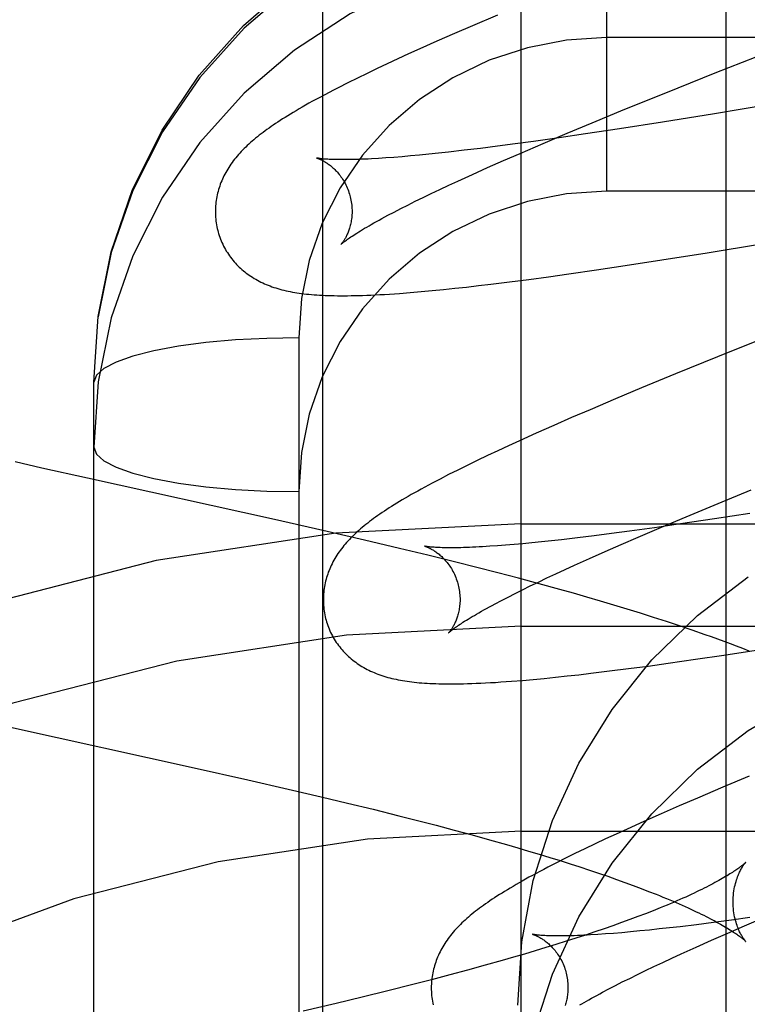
# Model space of a CAD drawing. Header units: inches. Extents: x 0 to 245, y 0 to 158.
# Tile 49 of 159: x 75.361 to 75.468, y 78.04 to 78.184. Entities that reach past the tile are written whole.
import ezdxf

# ---------------------------------------------------------------- set-up
doc = ezdxf.new("R2010")
doc.units = ezdxf.units.IN
doc.header["$LTSCALE"] = 13.466196
doc.header["$MEASUREMENT"] = 0
doc.linetypes.add('HIDDEN', pattern=[0.2, 0.1, -0.1])
doc.layers.add('DEFAULT_2', color=8, linetype='HIDDEN')
doc.layers.add('MAIN_OR_RIGHT_DOOR_ASSEMBLY', color=7, linetype='CONTINUOUS')

msp = doc.modelspace()

# ---------------------------------------------------------------- linework, layer by layer
at = {"layer": 'DEFAULT_2', "color": 8, "linetype": 'HIDDEN'}
for p, q in [((75.46447, 74.70625), (75.46447, 80.26675)), ((75.43447, 74.73625), (75.43447, 80.23675)), ((75.44697, 78.20508), (75.44697, 78.15908)), ((75.43098, 78.18486), (75.42734, 78.18331)), ((75.42734, 78.18331), (75.4247, 78.18216)), ((75.42213, 78.18103), (75.41963, 78.17991)), ((75.4247, 78.18216), (75.42213, 78.18103)), ((75.92197, 78.18157), (75.44697, 78.18157)), ((75.41963, 78.17991), (75.41801, 78.17918)), ((75.46285, 78.1764), (75.47252, 78.18022)), ((75.41643, 78.17845), (75.41489, 78.17773)), ((75.41801, 78.17918), (75.41643, 78.17845)), ((75.4134, 78.17703), (75.41194, 78.17633)), ((75.41489, 78.17773), (75.4134, 78.17703)), ((75.41051, 78.17563), (75.40911, 78.17494)), ((75.41194, 78.17633), (75.41051, 78.17563)), ((75.45561, 78.1735), (75.46285, 78.1764)), ((75.40911, 78.17494), (75.40772, 78.17423)), ((75.44964, 78.17107), (75.45561, 78.1735)), ((75.44487, 78.16911), (75.44964, 78.17107)), ((75.47284, 78.17211), (75.46272, 78.17042)), ((75.46272, 78.17042), (75.45513, 78.1692)), ((75.44121, 78.16758), (75.44487, 78.16911)), ((75.44887, 78.16822), (75.44386, 78.16746)), ((75.45513, 78.1692), (75.44887, 78.16822)), ((75.44001, 78.1669), (75.43629, 78.16637)), ((75.43768, 78.16608), (75.44121, 78.16758)), ((75.44386, 78.16746), (75.44001, 78.1669)), ((75.42613, 78.16507), (75.42385, 78.1648)), ((75.42853, 78.16535), (75.42613, 78.16507)), ((75.43102, 78.16567), (75.42853, 78.16535)), ((75.43361, 78.16601), (75.43102, 78.16567)), ((75.43629, 78.16637), (75.43361, 78.16601)), ((75.43431, 78.16463), (75.43768, 78.16608)), ((75.41469, 78.16396), (75.41361, 78.16389)), ((75.41584, 78.16404), (75.41469, 78.16396)), ((75.41704, 78.16414), (75.41584, 78.16404)), ((75.41829, 78.16425), (75.41704, 78.16414)), ((75.4196, 78.16437), (75.41829, 78.16425)), ((75.42097, 78.1645), (75.4196, 78.16437)), ((75.42238, 78.16465), (75.42097, 78.1645)), ((75.42385, 78.1648), (75.42238, 78.16465)), ((75.42956, 78.16255), (75.43189, 78.16358)), ((75.43189, 78.16358), (75.43431, 78.16463)), ((75.42734, 78.16155), (75.42956, 78.16255)), ((75.42522, 78.16058), (75.42734, 78.16155)), ((75.42132, 78.15875), (75.42257, 78.15935)), ((75.42257, 78.15935), (75.42387, 78.15996)), ((75.42387, 78.15996), (75.42522, 78.16058)), ((75.41897, 78.15761), (75.42012, 78.15817)), ((75.42012, 78.15817), (75.42132, 78.15875)), ((75.92197, 78.15908), (75.44697, 78.15908)), ((75.41587, 78.15604), (75.41685, 78.15654)), ((75.41685, 78.15654), (75.41788, 78.15707)), ((75.41788, 78.15707), (75.41897, 78.15761)), ((75.41495, 78.15556), (75.41587, 78.15604)), ((75.46166, 78.15009), (75.46962, 78.15139)), ((75.45503, 78.14903), (75.46166, 78.15009)), ((75.44549, 78.14758), (75.44967, 78.14821)), ((75.44967, 78.14821), (75.45503, 78.14903)), ((75.43557, 78.14619), (75.43846, 78.14658)), ((75.43846, 78.14658), (75.44143, 78.14699)), ((75.44143, 78.14699), (75.44549, 78.14758)), ((75.42309, 78.14471), (75.42476, 78.14488)), ((75.42476, 78.14488), (75.42647, 78.14507)), ((75.42647, 78.14507), (75.42822, 78.14527)), ((75.42822, 78.14527), (75.43001, 78.14548)), ((75.43001, 78.14548), (75.43275, 78.14582)), ((75.43275, 78.14582), (75.43557, 78.14619)), ((75.41822, 78.14426), (75.41983, 78.1444)), ((75.41983, 78.1444), (75.42145, 78.14455)), ((75.42145, 78.14455), (75.42309, 78.14471)), ((75.40197, 78.13764), (75.40197, 77.40824)), ((75.47059, 78.13783), (75.46318, 78.13485)), ((75.46318, 78.13485), (75.45703, 78.13235)), ((75.45703, 78.13235), (75.45209, 78.1303)), ((75.37197, 77.3881), (75.37197, 78.13115)), ((75.45209, 78.1303), (75.44825, 78.1287)), ((75.44825, 78.1287), (75.44454, 78.12712)), ((75.44454, 78.12712), (75.44185, 78.12596)), ((75.43922, 78.12481), (75.43668, 78.12368)), ((75.44185, 78.12596), (75.43922, 78.12481)), ((75.43668, 78.12368), (75.43422, 78.12258)), ((75.43263, 78.12185), (75.43107, 78.12112)), ((75.43422, 78.12258), (75.43263, 78.12185)), ((75.42953, 78.1204), (75.42803, 78.11968)), ((75.43107, 78.12112), (75.42953, 78.1204)), ((75.36436, 78.11858), (75.36046, 78.11947)), ((75.42657, 78.11898), (75.42518, 78.11829)), ((75.42803, 78.11968), (75.42657, 78.11898)), ((75.37103, 78.11708), (75.36436, 78.11858)), ((75.42386, 78.11762), (75.42262, 78.11698)), ((75.42518, 78.11829), (75.42386, 78.11762)), ((75.39837, 78.11106), (75.37103, 78.11708)), ((75.46327, 78.11339), (75.46813, 78.11538)), ((75.4586, 78.11145), (75.46327, 78.11339)), ((75.4679, 78.11193), (75.46275, 78.11113)), ((75.40544, 78.10946), (75.39837, 78.11106)), ((75.43447, 78.11043), (75.93447, 78.11043)), ((75.45779, 78.1104), (75.45399, 78.10985)), ((75.45501, 78.10995), (75.4586, 78.11145)), ((75.46275, 78.11113), (75.45779, 78.1104)), ((75.41156, 78.10804), (75.40544, 78.10946)), ((75.4477, 78.10899), (75.44516, 78.10867)), ((75.45033, 78.10934), (75.4477, 78.10899)), ((75.45399, 78.10985), (75.45033, 78.10934)), ((75.45158, 78.10848), (75.45501, 78.10995)), ((75.41669, 78.10683), (75.41156, 78.10804)), ((75.43342, 78.1074), (75.43219, 78.10729)), ((75.43471, 78.10751), (75.43342, 78.1074)), ((75.43605, 78.10764), (75.43471, 78.10751)), ((75.43744, 78.10778), (75.43605, 78.10764)), ((75.43889, 78.10793), (75.43744, 78.10778)), ((75.44038, 78.1081), (75.43889, 78.10793)), ((75.44272, 78.10837), (75.44038, 78.1081)), ((75.44516, 78.10867), (75.44272, 78.10837)), ((75.44673, 78.10637), (75.44911, 78.10741)), ((75.44911, 78.10741), (75.45158, 78.10848)), ((75.4208, 78.10584), (75.41669, 78.10683)), ((75.43101, 78.1072), (75.42989, 78.10713)), ((75.43219, 78.10729), (75.43101, 78.1072)), ((75.44445, 78.10535), (75.44673, 78.10637)), ((75.4249, 78.10482), (75.4208, 78.10584)), ((75.42797, 78.10405), (75.4249, 78.10482)), ((75.44227, 78.10437), (75.44445, 78.10535)), ((75.43103, 78.10326), (75.42797, 78.10405)), ((75.43407, 78.10246), (75.43103, 78.10326)), ((75.43824, 78.1025), (75.43953, 78.10311)), ((75.43953, 78.10311), (75.44088, 78.10373)), ((75.44088, 78.10373), (75.44227, 78.10437)), ((75.4371, 78.10165), (75.43407, 78.10246)), ((75.4358, 78.10133), (75.437, 78.10191)), ((75.437, 78.10191), (75.43824, 78.1025)), ((75.44011, 78.10082), (75.4371, 78.10165)), ((75.43256, 78.09971), (75.43358, 78.10023)), ((75.43358, 78.10023), (75.43467, 78.10077)), ((75.43467, 78.10077), (75.4358, 78.10133)), ((75.4421, 78.10026), (75.44011, 78.10082)), ((75.44408, 78.09969), (75.4421, 78.10026)), ((75.43067, 78.09873), (75.43158, 78.09921)), ((75.43158, 78.09921), (75.43256, 78.09971)), ((75.44605, 78.09911), (75.44408, 78.09969)), ((75.44801, 78.09853), (75.44605, 78.09911)), ((75.44996, 78.09794), (75.44801, 78.09853)), ((75.4519, 78.09734), (75.44996, 78.09794)), ((75.45382, 78.09673), (75.4519, 78.09734)), ((75.45572, 78.09612), (75.45382, 78.09673)), ((75.45762, 78.09549), (75.45572, 78.09612)), ((75.43447, 78.09543), (75.93447, 78.09543)), ((75.4595, 78.09485), (75.45762, 78.09549)), ((75.46412, 78.09121), (75.46945, 78.09203)), ((75.45596, 78.09003), (75.45998, 78.0906)), ((75.45998, 78.0906), (75.46412, 78.09121)), ((75.44466, 78.08855), (75.44738, 78.08889)), ((75.44738, 78.08889), (75.45016, 78.08924)), ((75.45016, 78.08924), (75.45303, 78.08962)), ((75.45303, 78.08962), (75.45596, 78.09003)), ((75.43464, 78.08752), (75.43623, 78.08766)), ((75.43623, 78.08766), (75.43784, 78.08781)), ((75.43784, 78.08781), (75.43949, 78.08798)), ((75.43949, 78.08798), (75.44117, 78.08816)), ((75.44117, 78.08816), (75.44289, 78.08835)), ((75.44289, 78.08835), (75.44466, 78.08855)), ((75.35979, 78.08065), (75.38665, 78.07473)), ((75.38665, 78.07473), (75.39451, 78.07297)), ((75.39451, 78.07297), (75.40038, 78.07162)), ((75.46779, 78.07348), (75.46396, 78.07187)), ((75.40038, 78.07162), (75.40523, 78.07049)), ((75.46396, 78.07187), (75.46026, 78.0703)), ((75.40523, 78.07049), (75.40906, 78.06957)), ((75.46026, 78.0703), (75.45757, 78.06914)), ((75.40906, 78.06957), (75.41284, 78.06865)), ((75.41284, 78.06865), (75.41657, 78.06772)), ((75.45757, 78.06914), (75.45495, 78.06799)), ((75.41657, 78.06772), (75.41932, 78.06702)), ((75.41932, 78.06702), (75.42203, 78.06632)), ((75.45495, 78.06799), (75.45241, 78.06686)), ((75.42203, 78.06632), (75.42468, 78.06561)), ((75.42468, 78.06561), (75.42729, 78.06491)), ((75.44995, 78.06576), (75.44836, 78.06503)), ((75.45241, 78.06686), (75.44995, 78.06576)), ((75.42729, 78.06491), (75.42984, 78.0642)), ((75.42984, 78.0642), (75.43233, 78.06349)), ((75.43447, 78.06543), (75.93447, 78.06543)), ((75.44681, 78.06431), (75.44528, 78.06359)), ((75.44836, 78.06503), (75.44681, 78.06431)), ((75.43233, 78.06349), (75.43396, 78.06302)), ((75.43396, 78.06302), (75.43556, 78.06255)), ((75.44379, 78.06288), (75.44233, 78.06217)), ((75.44528, 78.06359), (75.44379, 78.06288)), ((75.43556, 78.06255), (75.43712, 78.06208)), ((75.43712, 78.06208), (75.43866, 78.06162)), ((75.43866, 78.06162), (75.44016, 78.06115)), ((75.44093, 78.06148), (75.43961, 78.06081)), ((75.44233, 78.06217), (75.44093, 78.06148)), ((75.43961, 78.06081), (75.43837, 78.06017)), ((75.44016, 78.06115), (75.44162, 78.06069)), ((75.44162, 78.06069), (75.44305, 78.06022)), ((75.44305, 78.06022), (75.44445, 78.05977)), ((75.44445, 78.05977), (75.4458, 78.05931)), ((75.4458, 78.05931), (75.44712, 78.05885)), ((75.44712, 78.05885), (75.4484, 78.0584)), ((75.4484, 78.0584), (75.44964, 78.05796)), ((75.44964, 78.05796), (75.45084, 78.05752)), ((75.45084, 78.05752), (75.452, 78.05708)), ((75.452, 78.05708), (75.45311, 78.05665)), ((75.45479, 78.05422), (75.45375, 78.0538)), ((75.45153, 78.05295), (75.45036, 78.05251)), ((75.45266, 78.05338), (75.45153, 78.05295)), ((75.45375, 78.0538), (75.45266, 78.05338)), ((75.4679, 78.0528), (75.46521, 78.05243)), ((75.46714, 78.05159), (75.47056, 78.05305)), ((75.44659, 78.05117), (75.44526, 78.05072)), ((75.44789, 78.05162), (75.44659, 78.05117)), ((75.44914, 78.05207), (75.44789, 78.05162)), ((75.45036, 78.05251), (75.44914, 78.05207)), ((75.45616, 78.0513), (75.45466, 78.05114)), ((75.4577, 78.05148), (75.45616, 78.0513)), ((75.4601, 78.05177), (75.4577, 78.05148)), ((75.46261, 78.05209), (75.4601, 78.05177)), ((75.46521, 78.05243), (75.46261, 78.05209)), ((75.46469, 78.05053), (75.46714, 78.05159)), ((75.44248, 78.0498), (75.44104, 78.04934)), ((75.44389, 78.05026), (75.44248, 78.0498)), ((75.44526, 78.05072), (75.44389, 78.05026)), ((75.44679, 78.05041), (75.44567, 78.05034)), ((75.44797, 78.0505), (75.44679, 78.05041)), ((75.4492, 78.0506), (75.44797, 78.0505)), ((75.45048, 78.05072), (75.4492, 78.0506)), ((75.45182, 78.05085), (75.45048, 78.05072)), ((75.45322, 78.05099), (75.45182, 78.05085)), ((75.45466, 78.05114), (75.45322, 78.05099)), ((75.46232, 78.04949), (75.46469, 78.05053)), ((75.43805, 78.04841), (75.43651, 78.04794)), ((75.43956, 78.04887), (75.43805, 78.04841)), ((75.44104, 78.04934), (75.43956, 78.04887)), ((75.45789, 78.0475), (75.46005, 78.04848)), ((75.46005, 78.04848), (75.46232, 78.04949)), ((75.43333, 78.047), (75.43169, 78.04653)), ((75.43493, 78.04747), (75.43333, 78.047)), ((75.43651, 78.04794), (75.43493, 78.04747)), ((75.45517, 78.04624), (75.45651, 78.04687)), ((75.45651, 78.04687), (75.45789, 78.0475)), ((75.42919, 78.04583), (75.42663, 78.04512)), ((75.43169, 78.04653), (75.42919, 78.04583)), ((75.45265, 78.04505), (75.45389, 78.04564)), ((75.45389, 78.04564), (75.45517, 78.04624)), ((75.42401, 78.04442), (75.42134, 78.04371)), ((75.42663, 78.04512), (75.42401, 78.04442)), ((75.45034, 78.04392), (75.45147, 78.04448)), ((75.45147, 78.04448), (75.45265, 78.04505)), ((75.41863, 78.04301), (75.41495, 78.04208)), ((75.42134, 78.04371), (75.41863, 78.04301)), ((75.44728, 78.04237), (75.44824, 78.04287)), ((75.44824, 78.04287), (75.44926, 78.04339)), ((75.44926, 78.04339), (75.45034, 78.04392)), ((75.4112, 78.04116), (75.4074, 78.04024)), ((75.41495, 78.04208), (75.4112, 78.04116)), ((75.44638, 78.04189), (75.44728, 78.04237)), ((75.4074, 78.04024), (75.40259, 78.0391))]:
    msp.add_line(p, q, dxfattribs=at)
for points in [[(75.37197, 78.13115), (75.3726, 78.14076), (75.3745, 78.15021), (75.37764, 78.15935), (75.38195, 78.16801), (75.38738, 78.17606), (75.39384, 78.18334), (75.40121, 78.18973), (75.40938, 78.19513), (75.41819, 78.19943), (75.4275, 78.20255), (75.43715, 78.20445), (75.44697, 78.20508)], [(75.44697, 78.20437), (75.43718, 78.20375), (75.42755, 78.20188), (75.41826, 78.1988), (75.40947, 78.19456), (75.40131, 78.18924), (75.39393, 78.18293), (75.38746, 78.17572), (75.38201, 78.16776), (75.37767, 78.15917), (75.37452, 78.1501), (75.37261, 78.14071)], [(75.44697, 78.19486), (75.43718, 78.19423), (75.42755, 78.19236), (75.41826, 78.18928), (75.40947, 78.18505), (75.40131, 78.17973), (75.39393, 78.17341), (75.38746, 78.16621), (75.38201, 78.15824), (75.37767, 78.14965), (75.37452, 78.14058), (75.37261, 78.13119), (75.37197, 78.12163)], [(75.44697, 78.18157), (75.44109, 78.1812), (75.43539, 78.18009), (75.4298, 78.17824), (75.42449, 78.1757), (75.41958, 78.1725), (75.41515, 78.1687), (75.41126, 78.16437), (75.40798, 78.15958), (75.40538, 78.1544), (75.40348, 78.14894), (75.40235, 78.14337), (75.40197, 78.13764)], [(75.40772, 78.17423), (75.40704, 78.17388), (75.40637, 78.17354), (75.40573, 78.1732), (75.40511, 78.17287), (75.40452, 78.17255), (75.40396, 78.17224), (75.40343, 78.17195), (75.40292, 78.17166), (75.40244, 78.17139), (75.40198, 78.17112), (75.40154, 78.17086), (75.40112, 78.17061), (75.40071, 78.17037), (75.40032, 78.17013), (75.39994, 78.16989), (75.39958, 78.16966), (75.39922, 78.16943), (75.39887, 78.16921), (75.39854, 78.16898), (75.39821, 78.16877), (75.3979, 78.16855), (75.39759, 78.16833), (75.39729, 78.16812), (75.397, 78.16791), (75.39671, 78.16769), (75.39643, 78.16748), (75.39616, 78.16727), (75.39589, 78.16706), (75.39563, 78.16685), (75.39537, 78.16663), (75.39512, 78.16642)], [(75.39512, 78.16642), (75.39488, 78.16621), (75.39464, 78.16599), (75.3944, 78.16577), (75.39417, 78.16555), (75.39395, 78.16534), (75.39373, 78.16511), (75.39352, 78.16489), (75.39331, 78.16467), (75.39311, 78.16444), (75.39291, 78.16421), (75.39272, 78.16399), (75.39254, 78.16376), (75.39236, 78.16352), (75.39218, 78.16329), (75.39202, 78.16305), (75.39185, 78.16282), (75.3917, 78.16258), (75.39155, 78.16233), (75.3914, 78.16209), (75.39126, 78.16184), (75.39113, 78.16159), (75.391, 78.16135), (75.39088, 78.1611), (75.39076, 78.16085), (75.39066, 78.1606), (75.39055, 78.16035), (75.39046, 78.1601), (75.39037, 78.15984), (75.39028, 78.15959), (75.39021, 78.15933), (75.39013, 78.15907), (75.39007, 78.15881), (75.39, 78.15855), (75.38995, 78.15828), (75.3899, 78.15801), (75.38986, 78.15775), (75.38982, 78.15747), (75.38979, 78.1572), (75.38977, 78.15693), (75.38975, 78.15665), (75.38974, 78.15638), (75.38974, 78.1561), (75.38974, 78.15583), (75.38975, 78.15555), (75.38977, 78.15527), (75.38979, 78.15499), (75.38982, 78.15472), (75.38986, 78.15444), (75.3899, 78.15417), (75.38996, 78.15389), (75.39002, 78.15362), (75.39008, 78.15335), (75.39014, 78.15312)], [(75.40456, 78.16394), (75.40456, 78.16394), (75.40455, 78.16394), (75.40456, 78.16394), (75.40457, 78.16394), (75.4046, 78.16393), (75.40463, 78.16392), (75.40466, 78.16391), (75.40471, 78.16389), (75.40476, 78.16388), (75.40482, 78.16386), (75.40488, 78.16383), (75.40495, 78.1638), (75.40502, 78.16377), (75.4051, 78.16374), (75.40518, 78.1637), (75.40526, 78.16366), (75.40535, 78.16362), (75.40545, 78.16357), (75.40555, 78.16352), (75.40565, 78.16346), (75.40575, 78.1634), (75.40586, 78.16333), (75.40597, 78.16326), (75.40608, 78.16319), (75.4062, 78.16311), (75.40631, 78.16302), (75.40643, 78.16293), (75.40656, 78.16284), (75.40668, 78.16274), (75.40681, 78.16263), (75.40693, 78.16252), (75.40706, 78.1624), (75.40719, 78.16227), (75.40732, 78.16214), (75.40745, 78.162), (75.40758, 78.16186), (75.40771, 78.16171), (75.40785, 78.16155), (75.40797, 78.16138), (75.4081, 78.16121), (75.40823, 78.16103), (75.40835, 78.16084), (75.40847, 78.16065), (75.40859, 78.16045), (75.4087, 78.16025), (75.40881, 78.16004), (75.40891, 78.15982), (75.40901, 78.1596), (75.40911, 78.15938), (75.40919, 78.15915), (75.40928, 78.15891), (75.40935, 78.15868), (75.40941, 78.15847)], [(75.41361, 78.16389), (75.41258, 78.16383), (75.41209, 78.1638), (75.41162, 78.16378), (75.41116, 78.16376), (75.41072, 78.16375), (75.41029, 78.16373), (75.40988, 78.16372), (75.40948, 78.16372), (75.4091, 78.16371), (75.40874, 78.16371), (75.40839, 78.16371), (75.40805, 78.16371), (75.40774, 78.16371), (75.40744, 78.16372), (75.40715, 78.16372), (75.40689, 78.16373), (75.40663, 78.16374), (75.4064, 78.16375), (75.40618, 78.16376), (75.40597, 78.16378), (75.40578, 78.16379), (75.40561, 78.1638), (75.40546, 78.16382), (75.40531, 78.16383), (75.40519, 78.16385), (75.40507, 78.16386), (75.40497, 78.16387), (75.40488, 78.16389), (75.4048, 78.1639), (75.40474, 78.16391), (75.40468, 78.16392), (75.40464, 78.16393), (75.4046, 78.16393), (75.40457, 78.16394), (75.40456, 78.16394)], [(75.44697, 78.15908), (75.44109, 78.1587), (75.43538, 78.1576), (75.4298, 78.15575), (75.42449, 78.15321), (75.41958, 78.15), (75.41515, 78.14621), (75.41126, 78.14188), (75.40798, 78.13709), (75.40538, 78.13191), (75.40348, 78.12645), (75.40235, 78.12088), (75.40197, 78.11514)], [(75.40941, 78.15847), (75.40947, 78.15826), (75.40952, 78.15802), (75.40957, 78.15778), (75.40962, 78.15753), (75.40965, 78.15729), (75.40968, 78.15705), (75.4097, 78.15681), (75.40972, 78.15657), (75.40973, 78.15634), (75.40973, 78.15611), (75.40973, 78.15588), (75.40972, 78.15565), (75.4097, 78.15543), (75.40968, 78.15522), (75.40965, 78.15501), (75.40962, 78.1548), (75.40959, 78.15461), (75.40955, 78.15441), (75.40951, 78.15423), (75.40947, 78.15405), (75.40942, 78.15387), (75.40937, 78.1537), (75.40932, 78.15354), (75.40926, 78.15338), (75.40921, 78.15323), (75.40915, 78.15309), (75.4091, 78.15295), (75.40904, 78.15282), (75.40898, 78.15269), (75.40892, 78.15257), (75.40886, 78.15245), (75.4088, 78.15234), (75.40875, 78.15224), (75.40869, 78.15214), (75.40863, 78.15204), (75.40858, 78.15195), (75.40852, 78.15187), (75.40847, 78.15179), (75.40842, 78.15172), (75.40837, 78.15165), (75.40833, 78.15159), (75.40828, 78.15153), (75.40824, 78.15148), (75.4082, 78.15143), (75.40817, 78.15139), (75.40814, 78.15136), (75.40812, 78.15133), (75.4081, 78.15131), (75.40808, 78.15129), (75.40807, 78.15128), (75.40807, 78.15128)], [(75.40807, 78.15128), (75.40808, 78.15129), (75.4081, 78.1513), (75.40812, 78.15132), (75.40815, 78.15135), (75.40819, 78.15139), (75.40825, 78.15143), (75.40831, 78.15148), (75.40838, 78.15154), (75.40846, 78.15161), (75.40855, 78.15168), (75.40866, 78.15176), (75.40878, 78.15185), (75.40891, 78.15194), (75.40905, 78.15205), (75.4092, 78.15216), (75.40937, 78.15227), (75.40956, 78.1524), (75.40976, 78.15253), (75.40997, 78.15267), (75.4102, 78.15282), (75.41044, 78.15297), (75.4107, 78.15313), (75.41097, 78.1533), (75.41125, 78.15348), (75.41156, 78.15366), (75.41187, 78.15384), (75.41221, 78.15404), (75.41255, 78.15424), (75.41292, 78.15444), (75.41329, 78.15465), (75.41369, 78.15487), (75.41409, 78.15509), (75.41452, 78.15532), (75.41495, 78.15556)], [(75.39014, 78.15312), (75.39021, 78.15289), (75.39029, 78.15262), (75.39038, 78.15235), (75.39048, 78.15209), (75.39059, 78.15183), (75.3907, 78.15157), (75.39081, 78.15132), (75.39094, 78.15107), (75.39107, 78.15082), (75.3912, 78.15058), (75.39134, 78.15034), (75.39149, 78.1501), (75.39164, 78.14987), (75.3918, 78.14964), (75.39196, 78.14942), (75.39213, 78.1492), (75.3923, 78.14899), (75.39248, 78.14878), (75.39266, 78.14858), (75.39284, 78.14838), (75.39303, 78.14818), (75.39323, 78.14799), (75.39342, 78.14781), (75.39362, 78.14763), (75.39383, 78.14745), (75.39404, 78.14728), (75.39425, 78.14712), (75.39447, 78.14695), (75.39469, 78.1468), (75.39492, 78.14664), (75.39516, 78.14649), (75.39539, 78.14634), (75.39564, 78.1462), (75.39589, 78.14606), (75.39614, 78.14592), (75.3964, 78.1458), (75.39666, 78.14567), (75.39692, 78.14555), (75.39719, 78.14544), (75.39746, 78.14533), (75.39773, 78.14522), (75.39801, 78.14512), (75.3983, 78.14502), (75.39858, 78.14493), (75.39887, 78.14484), (75.39917, 78.14476), (75.39947, 78.14468), (75.39977, 78.1446), (75.40008, 78.14453), (75.40039, 78.14446), (75.4007, 78.1444), (75.40102, 78.14434), (75.40134, 78.14428), (75.40167, 78.14423), (75.40201, 78.14418), (75.40235, 78.14413), (75.4027, 78.14409), (75.40306, 78.14404), (75.40342, 78.14401), (75.40379, 78.14397), (75.40417, 78.14394), (75.40456, 78.14391), (75.40496, 78.14389), (75.40537, 78.14387), (75.40579, 78.14385), (75.40622, 78.14383), (75.40666, 78.14382), (75.40712, 78.14381), (75.40759, 78.1438), (75.40807, 78.1438), (75.40856, 78.1438), (75.40908, 78.1438), (75.4096, 78.14381), (75.41015, 78.14382), (75.41071, 78.14383), (75.41128, 78.14385), (75.41188, 78.14387), (75.4125, 78.14389), (75.41313, 78.14392), (75.41379, 78.14396), (75.41448, 78.144), (75.41519, 78.14404), (75.41592, 78.14409), (75.41667, 78.14414), (75.41822, 78.14426)], [(75.40197, 78.13764), (75.39727, 78.13756), (75.39269, 78.13732), (75.38835, 78.13693), (75.38433, 78.1364), (75.38075, 78.13574), (75.37769, 78.13496), (75.37524, 78.13409), (75.37343, 78.13315), (75.37233, 78.13216), (75.37197, 78.13115)], [(75.37197, 78.12163), (75.37233, 78.12062), (75.37343, 78.11963), (75.37524, 78.11869), (75.37769, 78.11782), (75.38075, 78.11704), (75.38433, 78.11638), (75.38835, 78.11585), (75.39269, 78.11546), (75.39727, 78.11522), (75.40197, 78.11514)], [(75.42262, 78.11698), (75.42202, 78.11667), (75.42145, 78.11637), (75.4209, 78.11607), (75.42036, 78.11578), (75.41984, 78.1155), (75.41934, 78.11522), (75.41886, 78.11495), (75.41839, 78.11469), (75.41794, 78.11443), (75.41751, 78.11417), (75.41708, 78.11393), (75.41668, 78.11368), (75.41628, 78.11344), (75.41589, 78.1132), (75.41552, 78.11297), (75.41516, 78.11274), (75.41481, 78.11251), (75.41446, 78.11228), (75.41413, 78.11206), (75.4138, 78.11184), (75.41349, 78.11162), (75.41318, 78.1114), (75.41288, 78.11118), (75.41259, 78.11097), (75.4123, 78.11075), (75.41203, 78.11054), (75.41175, 78.11033), (75.41149, 78.11011), (75.41123, 78.1099), (75.41097, 78.10968)], [(75.41097, 78.10968), (75.41073, 78.10947), (75.41048, 78.10925), (75.41025, 78.10903), (75.41002, 78.10881), (75.40979, 78.10859), (75.40957, 78.10837), (75.40935, 78.10815), (75.40915, 78.10793), (75.40894, 78.1077), (75.40874, 78.10747), (75.40855, 78.10724), (75.40836, 78.10701), (75.40818, 78.10678), (75.40801, 78.10654), (75.40784, 78.10631), (75.40767, 78.10607), (75.40751, 78.10583), (75.40736, 78.10558), (75.40721, 78.10534), (75.40707, 78.10509), (75.40694, 78.10484), (75.40681, 78.10459), (75.40669, 78.10434), (75.40657, 78.10409), (75.40646, 78.10384), (75.40636, 78.10359), (75.40626, 78.10334), (75.40617, 78.10308), (75.40608, 78.10283), (75.40601, 78.10257), (75.40593, 78.10231), (75.40586, 78.10205), (75.4058, 78.10178), (75.40575, 78.10151), (75.4057, 78.10125), (75.40565, 78.10098), (75.40561, 78.1007), (75.40558, 78.10043), (75.40556, 78.10016), (75.40554, 78.09988), (75.40553, 78.0996), (75.40553, 78.09933), (75.40553, 78.09905), (75.40554, 78.09877), (75.40556, 78.09849), (75.40558, 78.09821), (75.40561, 78.09793), (75.40565, 78.09766), (75.40569, 78.09738), (75.40575, 78.0971), (75.40581, 78.09683), (75.40587, 78.09656), (75.40593, 78.09632)], [(75.42036, 78.10715), (75.42035, 78.10715), (75.42034, 78.10715), (75.42034, 78.10715), (75.42036, 78.10715), (75.42038, 78.10714), (75.42041, 78.10713), (75.42045, 78.10712), (75.42049, 78.10711), (75.42054, 78.10709), (75.4206, 78.10707), (75.42066, 78.10705), (75.42072, 78.10702), (75.4208, 78.10699), (75.42087, 78.10696), (75.42095, 78.10692), (75.42104, 78.10688), (75.42113, 78.10683), (75.42122, 78.10679), (75.42132, 78.10673), (75.42142, 78.10668), (75.42153, 78.10662), (75.42163, 78.10655), (75.42174, 78.10648), (75.42186, 78.10641), (75.42197, 78.10633), (75.42209, 78.10624), (75.42221, 78.10615), (75.42233, 78.10606), (75.42246, 78.10596), (75.42258, 78.10585), (75.42271, 78.10574), (75.42284, 78.10562), (75.42297, 78.10549), (75.4231, 78.10536), (75.42323, 78.10522), (75.42336, 78.10508), (75.4235, 78.10493), (75.42363, 78.10477), (75.42376, 78.1046), (75.42388, 78.10443), (75.42401, 78.10425), (75.42414, 78.10406), (75.42426, 78.10387), (75.42437, 78.10367), (75.42449, 78.10346), (75.4246, 78.10325), (75.4247, 78.10304), (75.4248, 78.10281), (75.4249, 78.10259), (75.42498, 78.10236), (75.42507, 78.10213), (75.42514, 78.10189), (75.4252, 78.10168)], [(75.42989, 78.10713), (75.42883, 78.10706), (75.42833, 78.10704), (75.42784, 78.10701), (75.42736, 78.10699), (75.4269, 78.10697), (75.42646, 78.10695), (75.42603, 78.10694), (75.42562, 78.10693), (75.42522, 78.10692), (75.42484, 78.10692), (75.42448, 78.10692), (75.42413, 78.10691), (75.4238, 78.10692), (75.42348, 78.10692), (75.42318, 78.10692), (75.4229, 78.10693), (75.42263, 78.10694), (75.42238, 78.10695), (75.42215, 78.10696), (75.42193, 78.10697), (75.42173, 78.10699), (75.42154, 78.107), (75.42137, 78.10702), (75.42121, 78.10703), (75.42107, 78.10705), (75.42094, 78.10706), (75.42082, 78.10707), (75.42072, 78.10709), (75.42063, 78.1071), (75.42056, 78.10711), (75.42049, 78.10712), (75.42044, 78.10713), (75.4204, 78.10714), (75.42037, 78.10715), (75.42036, 78.10715)], [(75.4252, 78.10168), (75.42526, 78.10147), (75.42532, 78.10123), (75.42537, 78.10099), (75.42541, 78.10074), (75.42544, 78.1005), (75.42547, 78.10026), (75.42549, 78.10002), (75.42551, 78.09978), (75.42552, 78.09955), (75.42552, 78.09932), (75.42552, 78.09909), (75.42551, 78.09887), (75.42549, 78.09865), (75.42547, 78.09843), (75.42544, 78.09822), (75.42542, 78.09802), (75.42538, 78.09782), (75.42534, 78.09763), (75.4253, 78.09744), (75.42526, 78.09726), (75.42521, 78.09709), (75.42516, 78.09692), (75.42511, 78.09676), (75.42506, 78.0966), (75.425, 78.09645), (75.42495, 78.09631), (75.42489, 78.09617), (75.42483, 78.09603), (75.42477, 78.09591), (75.42472, 78.09578), (75.42466, 78.09567), (75.4246, 78.09556), (75.42454, 78.09545), (75.42448, 78.09535), (75.42443, 78.09526), (75.42437, 78.09517), (75.42432, 78.09508), (75.42427, 78.095), (75.42421, 78.09493), (75.42417, 78.09486), (75.42412, 78.0948), (75.42408, 78.09474), (75.42404, 78.09469), (75.424, 78.09464), (75.42397, 78.0946), (75.42394, 78.09457), (75.42391, 78.09454), (75.42389, 78.09452), (75.42387, 78.0945), (75.42386, 78.09449), (75.42386, 78.09449)], [(75.43397, 78.04), (75.43455, 78.04925), (75.43623, 78.05823), (75.43904, 78.06701), (75.4429, 78.07539), (75.44778, 78.08326), (75.45358, 78.0905), (75.46025, 78.097), (75.46766, 78.10268)], [(75.42386, 78.09449), (75.42387, 78.09449), (75.42388, 78.09451), (75.42391, 78.09453), (75.42394, 78.09456), (75.42398, 78.09459), (75.42403, 78.09464), (75.42409, 78.09469), (75.42416, 78.09474), (75.42424, 78.09481), (75.42433, 78.09488), (75.42444, 78.09496), (75.42455, 78.09505), (75.42468, 78.09514), (75.42482, 78.09524), (75.42497, 78.09535), (75.42514, 78.09547), (75.42532, 78.09559), (75.42552, 78.09572), (75.42573, 78.09586), (75.42595, 78.09601), (75.42619, 78.09616), (75.42645, 78.09632), (75.42672, 78.09649), (75.427, 78.09666), (75.4273, 78.09684), (75.42762, 78.09702), (75.42795, 78.09722), (75.42829, 78.09741), (75.42865, 78.09762), (75.42902, 78.09783), (75.42941, 78.09804), (75.42982, 78.09827), (75.43024, 78.09849), (75.43067, 78.09873)], [(75.40593, 78.09632), (75.406, 78.0961), (75.40608, 78.09583), (75.40617, 78.09556), (75.40627, 78.0953), (75.40638, 78.09504), (75.40649, 78.09478), (75.4066, 78.09453), (75.40673, 78.09428), (75.40686, 78.09403), (75.40699, 78.09379), (75.40713, 78.09355), (75.40728, 78.09331), (75.40743, 78.09308), (75.40759, 78.09285), (75.40775, 78.09263), (75.40792, 78.09241), (75.40809, 78.0922), (75.40827, 78.09199), (75.40845, 78.09179), (75.40863, 78.09159), (75.40882, 78.09139), (75.40902, 78.0912), (75.40921, 78.09102), (75.40941, 78.09084), (75.40962, 78.09066), (75.40983, 78.09049), (75.41004, 78.09033), (75.41026, 78.09016), (75.41048, 78.09001), (75.41071, 78.08985), (75.41094, 78.0897), (75.41118, 78.08955), (75.41143, 78.08941), (75.41168, 78.08927), (75.41193, 78.08913), (75.41219, 78.08901), (75.41245, 78.08888), (75.41271, 78.08876), (75.41298, 78.08865), (75.41325, 78.08854), (75.41352, 78.08843), (75.4138, 78.08833), (75.41408, 78.08823), (75.41437, 78.08814), (75.41466, 78.08805), (75.41496, 78.08796), (75.41526, 78.08788), (75.41556, 78.08781), (75.41586, 78.08774), (75.41617, 78.08767), (75.41649, 78.08761), (75.41681, 78.08755), (75.41713, 78.08749), (75.41746, 78.08744), (75.41779, 78.08739), (75.41813, 78.08734), (75.41848, 78.0873), (75.41883, 78.08726), (75.41919, 78.08722), (75.41956, 78.08718), (75.41993, 78.08715), (75.42032, 78.08712), (75.42072, 78.0871), (75.42112, 78.08708), (75.42154, 78.08706), (75.42198, 78.08704), (75.42242, 78.08703), (75.42289, 78.08702), (75.42336, 78.08701), (75.42386, 78.08701), (75.42437, 78.08701), (75.4249, 78.08701), (75.42545, 78.08702), (75.42602, 78.08703), (75.42661, 78.08704), (75.42723, 78.08706), (75.42788, 78.08709), (75.42856, 78.08712), (75.42926, 78.08715), (75.42999, 78.08719), (75.43073, 78.08723), (75.4315, 78.08728), (75.43228, 78.08734), (75.43306, 78.0874), (75.43464, 78.08752)], [(75.46779, 78.09181), (75.46688, 78.09216), (75.46597, 78.09251), (75.46506, 78.09286), (75.46414, 78.0932), (75.46322, 78.09353), (75.46229, 78.09387), (75.46137, 78.0942), (75.4595, 78.09485)], [(75.43623, 78.03574), (75.43904, 78.04451), (75.4429, 78.0529), (75.44778, 78.06077), (75.45358, 78.06801), (75.46025, 78.07451), (75.46766, 78.08018), (75.47572, 78.08494), (75.48431, 78.08872), (75.4933, 78.09145), (75.50256, 78.09311), (75.51197, 78.09366), (75.52137, 78.09311), (75.53063, 78.09145), (75.53962, 78.08872), (75.54821, 78.08494), (75.55627, 78.08018), (75.56368, 78.07451), (75.57035, 78.06801), (75.57615, 78.06077), (75.58103, 78.0529), (75.58489, 78.04451), (75.5877, 78.03574)], [(75.43837, 78.06017), (75.43778, 78.05986), (75.43721, 78.05956), (75.43666, 78.05927), (75.43613, 78.05898), (75.43561, 78.0587), (75.43511, 78.05842), (75.43463, 78.05815), (75.43417, 78.05789), (75.43372, 78.05763), (75.43328, 78.05737), (75.43286, 78.05712), (75.43245, 78.05688), (75.43205, 78.05664), (75.43167, 78.0564), (75.43129, 78.05617), (75.43093, 78.05593), (75.43058, 78.05571), (75.43024, 78.05548), (75.4299, 78.05526), (75.42958, 78.05504), (75.42926, 78.05482), (75.42896, 78.0546), (75.42866, 78.05438), (75.42837, 78.05417), (75.42808, 78.05395), (75.4278, 78.05374), (75.42753, 78.05353), (75.42727, 78.05331), (75.42701, 78.0531), (75.42676, 78.05288)], [(75.46731, 78.06088), (75.4673, 78.06087), (75.46728, 78.06086), (75.46727, 78.06084), (75.46724, 78.06082), (75.46721, 78.06079), (75.46717, 78.06075), (75.46713, 78.06071), (75.46707, 78.06067), (75.46702, 78.06062), (75.46695, 78.06056), (75.46688, 78.0605), (75.4668, 78.06044), (75.46671, 78.06037), (75.46661, 78.06029), (75.46651, 78.06022), (75.4664, 78.06013), (75.46628, 78.06004), (75.46615, 78.05995), (75.46601, 78.05986), (75.46586, 78.05975), (75.46571, 78.05965), (75.46554, 78.05954), (75.46537, 78.05943), (75.46519, 78.05931), (75.465, 78.05919), (75.46479, 78.05906), (75.46458, 78.05893), (75.46436, 78.0588), (75.46413, 78.05866), (75.46388, 78.05852), (75.46363, 78.05838), (75.46337, 78.05823), (75.46309, 78.05808), (75.46281, 78.05792), (75.46251, 78.05776), (75.4622, 78.0576), (75.46189, 78.05744), (75.46156, 78.05727), (75.46122, 78.0571), (75.46087, 78.05692), (75.46051, 78.05675), (75.46013, 78.05657), (75.45975, 78.05638), (75.45935, 78.0562), (75.45895, 78.05601), (75.45853, 78.05582), (75.4581, 78.05563), (75.45766, 78.05544), (75.45721, 78.05524), (75.45675, 78.05504), (75.45628, 78.05484), (75.4558, 78.05464), (75.4553, 78.05443), (75.45479, 78.05422)], [(75.46546, 78.0551), (75.46547, 78.05543), (75.46548, 78.05576), (75.46551, 78.05608), (75.46554, 78.0564), (75.46558, 78.0567), (75.46563, 78.057), (75.46569, 78.05729), (75.46575, 78.05756), (75.46582, 78.05782), (75.46589, 78.05807), (75.46596, 78.05831), (75.46604, 78.05854), (75.46611, 78.05875), (75.46619, 78.05895), (75.46627, 78.05913), (75.46634, 78.05931), (75.46642, 78.05947), (75.46649, 78.05962), (75.46657, 78.05976), (75.46664, 78.05989), (75.4667, 78.06001), (75.46677, 78.06013), (75.46683, 78.06023), (75.46689, 78.06032), (75.46695, 78.06041), (75.467, 78.06049), (75.46705, 78.06056), (75.4671, 78.06062), (75.46714, 78.06068), (75.46718, 78.06072), (75.46721, 78.06077), (75.46724, 78.0608), (75.46726, 78.06083), (75.46728, 78.06085), (75.46729, 78.06087), (75.4673, 78.06088), (75.46731, 78.06088)], [(75.45311, 78.05665), (75.45419, 78.05623), (75.45471, 78.05602), (75.45521, 78.05581), (75.45571, 78.05561), (75.4562, 78.0554), (75.45668, 78.0552), (75.45714, 78.055), (75.45759, 78.0548), (75.45803, 78.05461), (75.45847, 78.05442), (75.45888, 78.05423), (75.45929, 78.05404), (75.45969, 78.05385), (75.46008, 78.05367), (75.46045, 78.05349), (75.46081, 78.05331), (75.46117, 78.05314), (75.46151, 78.05297), (75.46184, 78.0528), (75.46216, 78.05263), (75.46247, 78.05247), (75.46277, 78.05231), (75.46305, 78.05215), (75.46333, 78.052), (75.4636, 78.05185), (75.46385, 78.05171), (75.4641, 78.05157), (75.46433, 78.05143), (75.46455, 78.05129), (75.46477, 78.05116), (75.46497, 78.05104), (75.46516, 78.05091), (75.46535, 78.0508), (75.46552, 78.05068), (75.46569, 78.05057), (75.46585, 78.05047), (75.46599, 78.05036), (75.46613, 78.05027), (75.46626, 78.05017), (75.46639, 78.05009), (75.4665, 78.05), (75.4666, 78.04992), (75.4667, 78.04985), (75.46679, 78.04978), (75.46687, 78.04971), (75.46694, 78.04965), (75.46701, 78.0496), (75.46729, 78.04935)], [(75.46729, 78.04935), (75.4673, 78.04934), (75.4673, 78.04933), (75.46731, 78.04933), (75.4673, 78.04933), (75.4673, 78.04934), (75.46728, 78.04936), (75.46726, 78.04938), (75.46724, 78.04941), (75.46721, 78.04944), (75.46718, 78.04948), (75.46714, 78.04953), (75.4671, 78.04958), (75.46706, 78.04965), (75.46701, 78.04972), (75.46695, 78.04979), (75.4669, 78.04988), (75.46684, 78.04997), (75.46677, 78.05008), (75.46671, 78.05019), (75.46664, 78.05031), (75.46657, 78.05044), (75.4665, 78.05058), (75.46642, 78.05073), (75.46635, 78.05089), (75.46627, 78.05107), (75.46619, 78.05125), (75.46612, 78.05145), (75.46604, 78.05166), (75.46596, 78.05189), (75.46589, 78.05212), (75.46582, 78.05237), (75.46575, 78.05264), (75.46569, 78.05291), (75.46563, 78.0532), (75.46559, 78.0535), (75.46554, 78.05381), (75.46551, 78.05413), (75.46548, 78.05445), (75.46547, 78.05478), (75.46546, 78.0551)], [(75.42676, 78.05288), (75.42651, 78.05267), (75.42627, 78.05245), (75.42603, 78.05223), (75.4258, 78.05202), (75.42557, 78.0518), (75.42535, 78.05157), (75.42514, 78.05135), (75.42493, 78.05113), (75.42473, 78.0509), (75.42453, 78.05067), (75.42433, 78.05044), (75.42415, 78.05021), (75.42397, 78.04998), (75.42379, 78.04975), (75.42362, 78.04951), (75.42346, 78.04927), (75.4233, 78.04903), (75.42315, 78.04879), (75.423, 78.04854), (75.42286, 78.04829), (75.42272, 78.04805), (75.4226, 78.0478), (75.42247, 78.04755), (75.42236, 78.04729), (75.42225, 78.04704), (75.42215, 78.04679), (75.42205, 78.04654), (75.42196, 78.04629), (75.42187, 78.04603), (75.42179, 78.04577), (75.42172, 78.04551), (75.42165, 78.04525), (75.42159, 78.04499), (75.42154, 78.04472), (75.42149, 78.04445), (75.42144, 78.04418), (75.4214, 78.04391), (75.42137, 78.04364), (75.42135, 78.04336), (75.42133, 78.04309), (75.42132, 78.04281), (75.42132, 78.04253), (75.42132, 78.04225), (75.42133, 78.04198), (75.42135, 78.0417), (75.42137, 78.04142), (75.4214, 78.04114), (75.42144, 78.04086), (75.42149, 78.04059), (75.42154, 78.04031), (75.4216, 78.04004)], [(75.43615, 78.05036), (75.43614, 78.05036), (75.43613, 78.05036), (75.43613, 78.05036), (75.43615, 78.05036), (75.43617, 78.05035), (75.4362, 78.05034), (75.43624, 78.05033), (75.43628, 78.05032), (75.43633, 78.0503), (75.43639, 78.05028), (75.43645, 78.05025), (75.43652, 78.05023), (75.43659, 78.0502), (75.43666, 78.05016), (75.43675, 78.05013), (75.43683, 78.05009), (75.43692, 78.05004), (75.43702, 78.04999), (75.43711, 78.04994), (75.43721, 78.04988), (75.43732, 78.04982), (75.43743, 78.04976), (75.43754, 78.04969), (75.43765, 78.04961), (75.43776, 78.04954), (75.43788, 78.04945), (75.438, 78.04936), (75.43812, 78.04927), (75.43825, 78.04917), (75.43838, 78.04906), (75.4385, 78.04895), (75.43863, 78.04883), (75.43876, 78.0487), (75.43889, 78.04857), (75.43902, 78.04843), (75.43916, 78.04829), (75.43929, 78.04813), (75.43942, 78.04798), (75.43955, 78.04781), (75.43968, 78.04764), (75.4398, 78.04746), (75.43993, 78.04727), (75.44005, 78.04708), (75.44017, 78.04688), (75.44028, 78.04667), (75.44039, 78.04646), (75.44049, 78.04624), (75.44059, 78.04602), (75.44069, 78.0458), (75.44078, 78.04557), (75.44086, 78.04533), (75.44093, 78.0451), (75.44099, 78.04489)], [(75.44567, 78.05034), (75.44462, 78.05027), (75.44411, 78.05024), (75.44362, 78.05022), (75.44315, 78.0502), (75.44269, 78.05018), (75.44224, 78.05016), (75.44182, 78.05015), (75.4414, 78.05014), (75.44101, 78.05013), (75.44063, 78.05013), (75.44026, 78.05012), (75.43992, 78.05012), (75.43959, 78.05012), (75.43927, 78.05013), (75.43897, 78.05013), (75.43869, 78.05014), (75.43842, 78.05015), (75.43817, 78.05016), (75.43794, 78.05017), (75.43772, 78.05018), (75.43752, 78.0502), (75.43733, 78.05021), (75.43716, 78.05022), (75.437, 78.05024), (75.43686, 78.05025), (75.43673, 78.05027), (75.43661, 78.05028), (75.43651, 78.0503), (75.43642, 78.05031), (75.43635, 78.05032), (75.43628, 78.05033), (75.43623, 78.05034), (75.43619, 78.05035), (75.43616, 78.05035), (75.43615, 78.05036)], [(75.44099, 78.04489), (75.44105, 78.04468), (75.44111, 78.04444), (75.44116, 78.0442), (75.4412, 78.04396), (75.44123, 78.04371), (75.44126, 78.04347), (75.44129, 78.04323), (75.4413, 78.043), (75.44131, 78.04276), (75.44131, 78.04253), (75.44131, 78.04231), (75.4413, 78.04208), (75.44128, 78.04186), (75.44126, 78.04165), (75.44124, 78.04144), (75.44121, 78.04124), (75.44117, 78.04104), (75.44114, 78.04085), (75.44109, 78.04066), (75.44105, 78.04048), (75.441, 78.0403), (75.44095, 78.04014), (75.4409, 78.03997)], [(75.44304, 78.04002), (75.44335, 78.0402), (75.44368, 78.04039), (75.44402, 78.04059), (75.44437, 78.04079), (75.44474, 78.041), (75.44513, 78.04121), (75.44553, 78.04143), (75.44595, 78.04166), (75.44638, 78.04189)]]:
    msp.add_lwpolyline(points, dxfattribs=at)
for radius in [0.265, 0.25, 0.22]:
    msp.add_arc((75.43447, 77.84543), radius, 90, 270, dxfattribs=at)
at = {"layer": 'MAIN_OR_RIGHT_DOOR_ASSEMBLY', "color": 3, "linetype": 'Continuous'}
msp.add_line((75.40547, 68.12009), (75.40547, 87.28676), dxfattribs=at)

doc.saveas('drawing.dxf')
